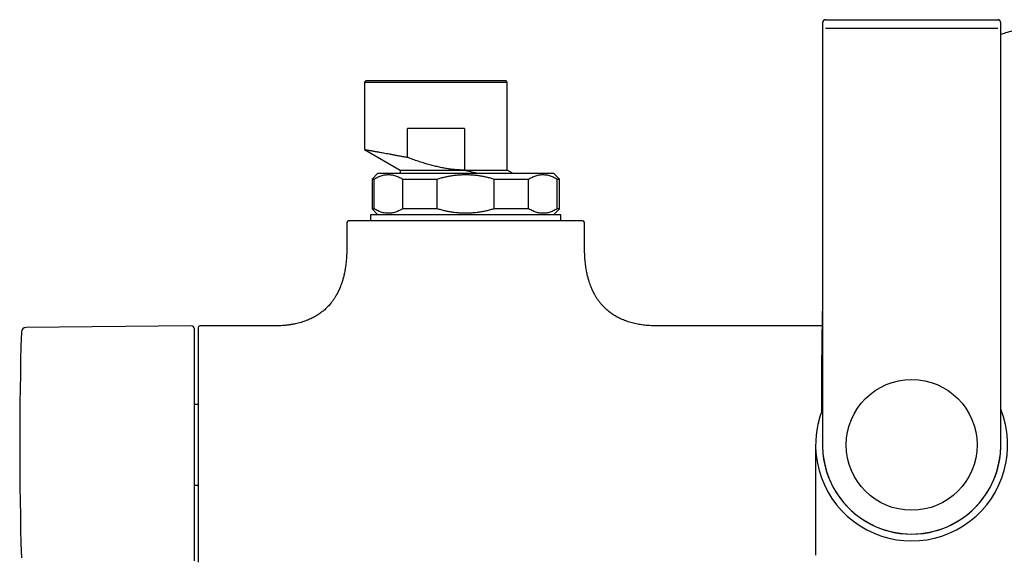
# Model space of a CAD drawing. Header units: millimetres. Extents: x 8 to 891, y 12 to 2136.
# Tile 7 of 21: x 320 to 486, y 969 to 1059. Entities that reach past the tile are written whole.
import ezdxf

# ---------------------------------------------------------------- set-up
doc = ezdxf.new("R2010")
doc.units = ezdxf.units.MM

msp = doc.modelspace()

# ---------------------------------------------------------------- linework, layer by layer
at = {"color": 7, "linetype": 'Continuous', "lineweight": 30}
for p, q in [((455.52, 1058.98), (484.48, 1058.98)), ((484.48, 1058.98), (484.52, 1058.98)), ((484.54, 1058.98), (484.48, 1058.98)), ((455.01, 1057.48), (455.01, 987.48)), ((484.49, 1057.48), (455.51, 1057.48)), ((484.99, 987.48), (484.99, 1057.48)), ((378.2, 1048.68), (378, 1048.48)), ((378, 1048.48), (378, 1037.15)), ((378, 1048.48), (390, 1048.48)), ((401.8, 1048.68), (378.2, 1048.68)), ((390, 1048.48), (402, 1048.48)), ((402, 1048.48), (401.8, 1048.68)), ((402, 1033.68), (402, 1048.48)), ((385.2, 1035.84), (385.2, 1040.68)), ((394.8, 1040.68), (385.2, 1040.68)), ((394.8, 1040.68), (394.8, 1033.68)), ((378, 1037.15), (384, 1033.68)), ((384, 1033.68), (384, 1033.18)), ((394.8, 1033.68), (402, 1033.68)), ((402.87, 1033.18), (402, 1033.68)), ((380.25, 1033.19), (379.25, 1032.18)), ((379.25, 1032.18), (379.25, 1027.18)), ((379.25, 1032.18), (379.61, 1032.18)), ((379.61, 1027.18), (379.61, 1032.18)), ((384.41, 1032.18), (390.2, 1032.18)), ((384.41, 1027.18), (384.41, 1032.18)), ((390.2, 1027.18), (390.2, 1032.18)), ((399.8, 1027.18), (399.8, 1032.18)), ((399.8, 1032.18), (405.59, 1032.18)), ((405.59, 1027.18), (405.59, 1032.18)), ((410.75, 1032.18), (409.75, 1033.19)), ((410.39, 1032.18), (410.75, 1032.18)), ((410.39, 1027.18), (410.39, 1032.18)), ((410.75, 1027.18), (410.75, 1032.18)), ((379.25, 1027.18), (380.25, 1026.18)), ((379.61, 1027.18), (379.25, 1027.18)), ((390.2, 1027.18), (384.41, 1027.18)), ((405.59, 1027.18), (399.8, 1027.18)), ((409.75, 1026.18), (410.75, 1027.18)), ((410.75, 1027.18), (410.39, 1027.18)), ((379, 1026.18), (379, 1025.18)), ((395, 1026.18), (379, 1026.18)), ((411, 1026.18), (395, 1026.18)), ((411, 1025.18), (411, 1026.18)), ((375, 1024.68), (375, 1020.48)), ((415, 1020.48), (415, 1024.68)), ((348.9, 1007.48), (321.07, 1007.24)), ((350, 1007.18), (350, 967.78)), ((362.75, 1007.48), (350.3, 1007.48)), ((454.93, 1007.48), (427.25, 1007.48)), ((350, 994.27), (349.4, 994.27)), ((453.85, 987.48), (453.85, 968.91)), ((349.4, 980.7), (350, 980.7))]:
    msp.add_line(p, q, dxfattribs=at)
msp.add_circle((470, 987.48), 11, dxfattribs=at)
for centre, radius, start, end in [((455.52, 1058.48), 0.5, 90.0016, 180.0016), ((484.48, 1058.48), 0.5, 359.9991, 70.8269), ((375.5, 1024.68), 0.5, 90, 180), ((414.5, 1024.68), 0.5, 0, 90), ((321.08, 1006.44), 0.8, 90.5, 178.327), ((348.9, 1006.98), 0.5, 0, 90.5), ((350.3, 1007.18), 0.3, 90, 180), ((969.99, 987.48), 649.99, 178.32705, 181.67295), ((470, 987.48), 16.15, 158.197, 21.803), ((470, 987.48), 15.01, 177.5343, 2.4657), ((470, 987.48), 14.99, 180, 0)]:
    msp.add_arc(centre, radius, start, end, dxfattribs=at)
for points, knots in [([(455.48, 1058.98), (455.46, 1058.98), (455.42, 1058.98), (455.36, 1058.96), (455.31, 1058.93), (455.26, 1058.9), (455.22, 1058.87), (455.18, 1058.83), (455.14, 1058.8), (455.12, 1058.76), (455.09, 1058.72), (455.07, 1058.68), (455.05, 1058.63), (455.03, 1058.56), (455.02, 1058.48), (455.01, 1058.37), (455.01, 1058.27), (455.01, 1058.16), (455.01, 1058.05), (455.02, 1057.94), (455.02, 1057.81), (455.02, 1057.68), (455.02, 1057.57), (455.01, 1057.51), (455.01, 1057.48)], [0, 0, 0, 0, 0.042549, 0.081502, 0.116875, 0.148772, 0.17739, 0.203027, 0.226089, 0.247102, 0.267987, 0.29192, 0.320446, 0.354172, 0.423, 0.485872, 0.566608, 0.64497, 0.721538, 0.780082, 0.845746, 0.919143, 0.958697, 1, 1, 1, 1]), ([(455.02, 1058.48), (455.02, 1058.48), (455.01, 1058.47), (455.01, 1058.41), (455.01, 1058.32), (455.01, 1058.2), (455.01, 1058.04), (455.01, 1057.87), (455.01, 1057.68), (455.01, 1057.55), (455.01, 1057.48)], [0, 0, 0, 0, 0.12509, 0.249999, 0.375156, 0.499956, 0.625108, 0.749906, 0.87504, 1, 1, 1, 1]), ([(484.99, 1057.48), (484.99, 1057.53), (484.99, 1057.62), (484.99, 1057.75), (484.99, 1057.87), (484.99, 1057.99), (484.99, 1058.1), (484.99, 1058.19), (484.99, 1058.27), (484.99, 1058.36), (484.98, 1058.44), (484.98, 1058.5), (484.97, 1058.55), (484.96, 1058.59), (484.95, 1058.63), (484.94, 1058.67), (484.92, 1058.71), (484.89, 1058.76), (484.85, 1058.81), (484.8, 1058.86), (484.75, 1058.9), (484.7, 1058.93), (484.64, 1058.96), (484.58, 1058.98), (484.54, 1058.98), (484.52, 1058.98)], [0, 0, 0, 0, 0.067479, 0.128955, 0.184638, 0.257657, 0.318556, 0.368102, 0.418662, 0.476466, 0.542195, 0.590227, 0.632768, 0.66742, 0.689087, 0.708291, 0.726908, 0.747022, 0.793737, 0.821004, 0.851064, 0.884005, 0.919849, 0.958549, 1, 1, 1, 1]), ([(484.6, 1058.97), (484.59, 1058.97), (484.57, 1058.98), (484.55, 1058.98), (484.54, 1058.98)], [0, 0, 0, 0, 0.251218, 1, 1, 1, 1]), ([(484.99, 1057.48), (484.99, 1057.55), (484.99, 1057.68), (484.99, 1057.87), (484.99, 1058.04), (484.99, 1058.2), (484.99, 1058.32), (484.99, 1058.41), (484.99, 1058.47), (484.98, 1058.48), (484.98, 1058.48)], [0, 0, 0, 0, 0.12508, 0.24998, 0.375132, 0.49993, 0.625084, 0.749888, 0.87503, 1, 1, 1, 1]), ([(484.99, 1056.56), (485.27, 1056.64), (485.95, 1056.85), (487.05, 1057.15), (488.26, 1057.44), (489.42, 1057.68), (490.55, 1057.89), (491.68, 1058.07), (492.83, 1058.21), (493.98, 1058.33), (495.15, 1058.41), (496.32, 1058.46), (497.11, 1058.47), (497.5, 1058.47)], [0, 0, 0, 0, 0.066864, 0.168212, 0.270109, 0.359726, 0.449775, 0.540268, 0.631218, 0.722642, 0.814563, 0.907006, 1, 1, 1, 1]), ([(378, 1037.15), (378, 1037.15), (378.01, 1037.15), (378.07, 1037.14), (378.17, 1037.12), (378.3, 1037.1), (378.46, 1037.07), (378.63, 1037.04), (378.8, 1037.01), (378.99, 1036.98), (379.2, 1036.94), (379.43, 1036.9), (379.67, 1036.86), (379.97, 1036.81), (380.32, 1036.75), (380.74, 1036.67), (381.19, 1036.59), (381.67, 1036.5), (382.19, 1036.41), (382.74, 1036.31), (383.31, 1036.2), (383.92, 1036.09), (384.55, 1035.97), (384.98, 1035.88), (385.2, 1035.84)], [0, 0, 0, 0, 0.046544, 0.095951, 0.145459, 0.195073, 0.244797, 0.280387, 0.316038, 0.35175, 0.387527, 0.423369, 0.459277, 0.495255, 0.543632, 0.592467, 0.641761, 0.691519, 0.741745, 0.792441, 0.843612, 0.895259, 0.947388, 1, 1, 1, 1]), ([(394.8, 1033.69), (394.62, 1033.69), (394.25, 1033.7), (393.7, 1033.73), (393.14, 1033.77), (392.57, 1033.83), (391.92, 1033.92), (391.18, 1034.05), (390.39, 1034.22), (389.58, 1034.41), (388.75, 1034.63), (387.9, 1034.89), (387.02, 1035.18), (386.12, 1035.49), (385.51, 1035.72), (385.2, 1035.84)], [0, 0, 0, 0, 0.055786, 0.11155, 0.167609, 0.22433, 0.285876, 0.367444, 0.450752, 0.532225, 0.620026, 0.710356, 0.803596, 0.900059, 1, 1, 1, 1]), ([(384, 1033.68), (384, 1033.68), (384.01, 1033.68), (384.08, 1033.68), (384.2, 1033.68), (384.36, 1033.68), (384.56, 1033.68), (384.81, 1033.68), (385.1, 1033.68), (385.43, 1033.68), (385.81, 1033.68), (386.22, 1033.68), (386.66, 1033.68), (387.15, 1033.68), (387.66, 1033.68), (388.21, 1033.68), (388.78, 1033.68), (389.38, 1033.68), (390, 1033.68), (390.65, 1033.68), (391.31, 1033.68), (391.99, 1033.68), (392.68, 1033.68), (393.38, 1033.68), (394.09, 1033.68), (394.56, 1033.68), (394.8, 1033.68)], [0, 0, 0, 0, 0.041643, 0.083311, 0.124979, 0.166647, 0.208314, 0.249982, 0.29165, 0.333318, 0.374985, 0.416653, 0.458321, 0.499988, 0.541656, 0.583324, 0.624991, 0.666659, 0.708327, 0.749994, 0.791662, 0.83333, 0.874997, 0.916665, 0.958332, 1, 1, 1, 1]), ([(394.8, 1033.68), (394.87, 1033.67), (395.06, 1033.62), (395.39, 1033.54), (395.79, 1033.45), (396.18, 1033.36), (396.57, 1033.27), (396.83, 1033.21), (396.95, 1033.18)], [0, 0, 0, 0, 0.093071, 0.275333, 0.457595, 0.640763, 0.82393, 1, 1, 1, 1]), ([(379.61, 1032.18), (379.72, 1032.25), (379.95, 1032.38), (380.29, 1032.55), (380.63, 1032.69), (380.97, 1032.8), (381.32, 1032.88), (381.66, 1032.92), (382.01, 1032.94), (382.36, 1032.92), (382.7, 1032.88), (383.05, 1032.8), (383.39, 1032.69), (383.73, 1032.55), (384.07, 1032.38), (384.3, 1032.25), (384.41, 1032.18)], [0, 0, 0, 0, 0.072712, 0.144229, 0.214877, 0.286092, 0.357692, 0.42883, 0.499954, 0.571064, 0.642184, 0.71376, 0.784979, 0.855668, 0.927232, 1, 1, 1, 1]), ([(390.2, 1032.18), (390.42, 1032.25), (390.87, 1032.38), (391.55, 1032.55), (392.23, 1032.69), (392.92, 1032.8), (393.61, 1032.88), (394.31, 1032.92), (395, 1032.94), (395.69, 1032.92), (396.39, 1032.88), (397.08, 1032.8), (397.77, 1032.69), (398.45, 1032.55), (399.13, 1032.38), (399.58, 1032.25), (399.8, 1032.18)], [0, 0, 0, 0, 0.072721, 0.144256, 0.214932, 0.286166, 0.357763, 0.428893, 0.5, 0.571121, 0.64227, 0.713894, 0.785132, 0.855785, 0.927298, 1, 1, 1, 1]), ([(405.59, 1032.18), (405.7, 1032.25), (405.93, 1032.38), (406.27, 1032.55), (406.61, 1032.69), (406.95, 1032.8), (407.3, 1032.88), (407.64, 1032.92), (407.99, 1032.94), (408.34, 1032.92), (408.68, 1032.88), (409.03, 1032.8), (409.37, 1032.69), (409.71, 1032.55), (410.05, 1032.38), (410.28, 1032.25), (410.39, 1032.18)], [0, 0, 0, 0, 0.072712, 0.144229, 0.214877, 0.286092, 0.357692, 0.42883, 0.499954, 0.571064, 0.642184, 0.71376, 0.784979, 0.855668, 0.927232, 1, 1, 1, 1]), ([(384.41, 1027.18), (384.3, 1027.12), (384.07, 1026.99), (383.73, 1026.82), (383.39, 1026.68), (383.05, 1026.57), (382.7, 1026.49), (382.36, 1026.44), (382.01, 1026.43), (381.66, 1026.44), (381.32, 1026.49), (380.97, 1026.57), (380.63, 1026.68), (380.29, 1026.82), (379.95, 1026.99), (379.72, 1027.12), (379.61, 1027.18)], [0, 0, 0, 0, 0.072712, 0.144229, 0.214877, 0.286092, 0.357692, 0.42883, 0.499954, 0.571064, 0.642184, 0.71376, 0.784979, 0.855668, 0.927232, 1, 1, 1, 1]), ([(399.8, 1027.18), (399.58, 1027.12), (399.13, 1026.99), (398.45, 1026.82), (397.77, 1026.68), (397.08, 1026.57), (396.39, 1026.49), (395.69, 1026.44), (395, 1026.43), (394.31, 1026.44), (393.61, 1026.49), (392.92, 1026.57), (392.23, 1026.68), (391.55, 1026.82), (390.87, 1026.99), (390.42, 1027.12), (390.2, 1027.18)], [0, 0, 0, 0, 0.072697, 0.14421, 0.214865, 0.286101, 0.35772, 0.42887, 0.499999, 0.571098, 0.642227, 0.713829, 0.785065, 0.855739, 0.927275, 1, 1, 1, 1]), ([(410.39, 1027.18), (410.28, 1027.12), (410.05, 1026.99), (409.71, 1026.82), (409.37, 1026.68), (409.03, 1026.57), (408.68, 1026.49), (408.34, 1026.44), (407.99, 1026.43), (407.64, 1026.44), (407.3, 1026.49), (406.95, 1026.57), (406.61, 1026.68), (406.27, 1026.82), (405.93, 1026.99), (405.7, 1027.12), (405.59, 1027.18)], [0, 0, 0, 0, 0.072712, 0.144229, 0.214877, 0.286092, 0.357692, 0.42883, 0.499954, 0.571064, 0.642184, 0.71376, 0.784979, 0.855668, 0.927232, 1, 1, 1, 1]), ([(414.5, 1025.18), (414.5, 1025.18), (414.5, 1025.18), (414.47, 1025.18), (414.43, 1025.18), (414.37, 1025.18), (414.29, 1025.18), (414.2, 1025.18), (414.07, 1025.18), (413.9, 1025.18), (413.68, 1025.18), (413.43, 1025.18), (413.16, 1025.18), (412.88, 1025.18), (412.61, 1025.18), (412.32, 1025.18), (412.01, 1025.18), (411.68, 1025.18), (411.3, 1025.18), (410.87, 1025.18), (410.39, 1025.18), (409.88, 1025.18), (409.35, 1025.18), (408.79, 1025.18), (408.21, 1025.18), (407.61, 1025.18), (406.98, 1025.18), (406.34, 1025.18), (405.71, 1025.18), (405.12, 1025.18), (404.55, 1025.18), (403.97, 1025.18), (403.38, 1025.18), (402.79, 1025.18), (402.2, 1025.18), (401.61, 1025.18), (401.04, 1025.18), (400.46, 1025.18), (399.88, 1025.18), (399.29, 1025.18), (398.71, 1025.18), (398.06, 1025.18), (397.35, 1025.18), (396.57, 1025.18), (395.79, 1025.18), (395.07, 1025.18), (394.43, 1025.18), (393.86, 1025.18), (393.29, 1025.18), (392.72, 1025.18), (392.16, 1025.18), (391.58, 1025.18), (390.93, 1025.18), (390.19, 1025.18), (389.39, 1025.18), (388.6, 1025.18), (387.87, 1025.18), (387.21, 1025.18), (386.62, 1025.18), (386.03, 1025.18), (385.45, 1025.18), (384.88, 1025.18), (384.29, 1025.18), (383.66, 1025.18), (383.02, 1025.18), (382.39, 1025.18), (381.79, 1025.18), (381.21, 1025.18), (380.65, 1025.18), (380.12, 1025.18), (379.61, 1025.18), (379.13, 1025.18), (378.7, 1025.18), (378.32, 1025.18), (377.99, 1025.18), (377.68, 1025.18), (377.39, 1025.18), (377.12, 1025.18), (376.87, 1025.18), (376.65, 1025.18), (376.46, 1025.18), (376.28, 1025.18), (376.12, 1025.18), (375.97, 1025.18), (375.85, 1025.18), (375.74, 1025.18), (375.64, 1025.18), (375.56, 1025.18), (375.51, 1025.18), (375.5, 1025.18), (375.5, 1025.18)], [0, 0, 0, 0, 0.0093355, 0.0186535, 0.027962, 0.0372691, 0.0465827, 0.055911, 0.0656731, 0.0792571, 0.0928213, 0.1063906, 0.1199899, 0.1307328, 0.1414503, 0.1521546, 0.162858, 0.1735727, 0.1843108, 0.1974738, 0.2106018, 0.2237172, 0.2368424, 0.2499999, 0.263163, 0.276291, 0.2894063, 0.3025315, 0.315689, 0.3264318, 0.3371493, 0.3478537, 0.3585571, 0.3692717, 0.3800098, 0.3899091, 0.3997873, 0.4096539, 0.4195184, 0.4293904, 0.4392794, 0.4487599, 0.4615743, 0.4743719, 0.4871736, 0.5, 0.5093366, 0.5186554, 0.5279642, 0.5372711, 0.5465841, 0.5559113, 0.5656731, 0.5792571, 0.5928213, 0.6063906, 0.6199899, 0.6307328, 0.6414503, 0.6521546, 0.662858, 0.6735727, 0.6843108, 0.6974738, 0.7106018, 0.7237172, 0.7368424, 0.7499999, 0.763163, 0.776291, 0.7894063, 0.8025315, 0.815689, 0.8264318, 0.8371493, 0.8478537, 0.8585571, 0.8692717, 0.8800098, 0.8899091, 0.8997873, 0.9096539, 0.9195184, 0.9293904, 0.9392794, 0.948759, 0.9615724, 0.9743698, 0.9871721, 1, 1, 1, 1]), ([(375, 1020.48), (375, 1020.31), (375, 1019.97), (374.98, 1019.47), (374.96, 1019), (374.92, 1018.56), (374.88, 1018.14), (374.84, 1017.74), (374.78, 1017.35), (374.72, 1016.98), (374.66, 1016.62), (374.59, 1016.28), (374.52, 1015.97), (374.45, 1015.67), (374.37, 1015.38), (374.29, 1015.1), (374.21, 1014.85), (374.13, 1014.63), (374.06, 1014.42), (373.98, 1014.22), (373.91, 1014.03), (373.85, 1013.89), (373.8, 1013.77), (373.76, 1013.67), (373.71, 1013.57), (373.66, 1013.46), (373.61, 1013.34), (373.55, 1013.22), (373.49, 1013.11), (373.44, 1013.01), (373.41, 1012.95), (373.38, 1012.89), (373.34, 1012.83), (373.31, 1012.76), (373.27, 1012.69), (373.2, 1012.58), (373.11, 1012.43), (372.99, 1012.23), (372.86, 1012.03), (372.73, 1011.84), (372.59, 1011.64), (372.42, 1011.42), (372.21, 1011.16), (371.96, 1010.88), (371.7, 1010.61), (371.43, 1010.35), (371.16, 1010.1), (370.88, 1009.88), (370.6, 1009.67), (370.3, 1009.45), (369.96, 1009.24), (369.62, 1009.04), (369.28, 1008.85), (368.94, 1008.69), (368.57, 1008.52), (368.18, 1008.37), (367.76, 1008.22), (367.31, 1008.08), (366.84, 1007.95), (366.34, 1007.83), (365.82, 1007.73), (365.26, 1007.64), (364.72, 1007.58), (364.19, 1007.53), (363.68, 1007.5), (363.2, 1007.49), (362.89, 1007.49), (362.75, 1007.49)], [0, 0, 0, 0, 0.02565, 0.04998, 0.073047, 0.0949, 0.115589, 0.135159, 0.153655, 0.172806, 0.190755, 0.207548, 0.223228, 0.237833, 0.253169, 0.267209, 0.279994, 0.291559, 0.301937, 0.313279, 0.322852, 0.330692, 0.33684, 0.341717, 0.347076, 0.352909, 0.3592, 0.365695, 0.373091, 0.37783, 0.381169, 0.384185, 0.387542, 0.391237, 0.395268, 0.399635, 0.409796, 0.421263, 0.432988, 0.444737, 0.456516, 0.468329, 0.48645, 0.504691, 0.523075, 0.54163, 0.560631, 0.576671, 0.593816, 0.6121, 0.63157, 0.652283, 0.670056, 0.688734, 0.708366, 0.729006, 0.750714, 0.773558, 0.797609, 0.822428, 0.848564, 0.876104, 0.90514, 0.929068, 0.95403, 0.980079, 1, 1, 1, 1]), ([(427.25, 1007.49), (427.09, 1007.49), (426.74, 1007.49), (426.2, 1007.51), (425.65, 1007.55), (425.11, 1007.6), (424.61, 1007.66), (424.13, 1007.74), (423.67, 1007.83), (423.22, 1007.93), (422.77, 1008.05), (422.33, 1008.19), (421.92, 1008.33), (421.53, 1008.48), (421.16, 1008.64), (420.82, 1008.8), (420.47, 1008.98), (420.12, 1009.19), (419.77, 1009.41), (419.45, 1009.63), (419.16, 1009.85), (418.89, 1010.06), (418.6, 1010.32), (418.29, 1010.61), (417.96, 1010.96), (417.7, 1011.27), (417.5, 1011.53), (417.34, 1011.74), (417.19, 1011.95), (417.05, 1012.17), (416.91, 1012.38), (416.79, 1012.58), (416.7, 1012.75), (416.63, 1012.87), (416.58, 1012.96), (416.54, 1013.05), (416.49, 1013.14), (416.45, 1013.23), (416.4, 1013.33), (416.37, 1013.4), (416.33, 1013.47), (416.3, 1013.54), (416.25, 1013.65), (416.19, 1013.79), (416.12, 1013.97), (416.04, 1014.17), (415.96, 1014.38), (415.87, 1014.61), (415.79, 1014.86), (415.7, 1015.14), (415.61, 1015.45), (415.53, 1015.77), (415.45, 1016.11), (415.37, 1016.49), (415.29, 1016.89), (415.22, 1017.33), (415.16, 1017.79), (415.1, 1018.27), (415.06, 1018.78), (415.03, 1019.31), (415, 1019.89), (415, 1020.28), (415, 1020.48)], [0, 0, 0, 0, 0.022862, 0.05159, 0.078989, 0.105131, 0.130083, 0.15391, 0.176671, 0.198426, 0.222124, 0.244653, 0.266081, 0.286473, 0.305886, 0.324372, 0.341977, 0.363722, 0.384113, 0.403214, 0.421079, 0.43775, 0.453285, 0.47701, 0.50054, 0.523931, 0.536651, 0.549354, 0.562048, 0.57474, 0.587419, 0.599165, 0.609435, 0.615018, 0.620028, 0.624461, 0.629293, 0.635092, 0.64008, 0.644182, 0.647393, 0.650649, 0.656458, 0.664095, 0.67359, 0.68498, 0.695487, 0.707264, 0.720347, 0.734774, 0.750591, 0.766652, 0.784015, 0.802732, 0.822861, 0.844465, 0.867614, 0.890923, 0.915741, 0.94214, 0.970199, 1, 1, 1, 1]), ([(455.01, 1010.94), (455, 1010.81), (454.99, 1010.41), (454.97, 1009.72), (454.95, 1008.83), (454.93, 1007.84), (454.92, 1006.77), (454.9, 1005.67), (454.89, 1004.53), (454.87, 1003.36), (454.86, 1002.14), (454.86, 1000.85), (454.85, 999.52), (454.85, 998.18), (454.85, 996.93), (454.85, 995.78), (454.85, 994.74), (454.85, 993.85), (454.86, 993.3), (454.86, 993.1)], [0, 0, 0, 0, 0.022058, 0.067759, 0.114933, 0.172947, 0.232909, 0.29477, 0.358498, 0.42405, 0.491312, 0.564847, 0.639629, 0.715107, 0.790668, 0.849684, 0.90805, 0.965454, 1, 1, 1, 1]), ([(349.4, 967.99), (349.4, 967.99), (349.4, 967.99), (349.4, 968.02), (349.4, 968.06), (349.4, 968.12), (349.4, 968.19), (349.4, 968.29), (349.4, 968.4), (349.4, 968.52), (349.4, 968.66), (349.4, 968.81), (349.4, 968.98), (349.4, 969.16), (349.4, 969.37), (349.4, 969.61), (349.4, 969.88), (349.4, 970.17), (349.4, 970.48), (349.4, 970.81), (349.4, 971.19), (349.4, 971.62), (349.4, 972.1), (349.4, 972.6), (349.4, 973.14), (349.4, 973.66), (349.4, 974.18), (349.4, 974.68), (349.4, 975.19), (349.4, 975.72), (349.4, 976.26), (349.4, 976.78), (349.4, 977.29), (349.4, 977.77), (349.4, 978.27), (349.4, 978.77), (349.4, 979.27), (349.4, 979.79), (349.4, 980.32), (349.4, 980.87), (349.4, 981.45), (349.4, 982.02), (349.4, 982.61), (349.4, 983.19), (349.4, 983.78), (349.4, 984.43), (349.4, 985.14), (349.4, 985.92), (349.4, 986.7), (349.4, 987.41), (349.4, 988.06), (349.4, 988.63), (349.4, 989.19), (349.4, 989.76), (349.4, 990.33), (349.4, 990.9), (349.4, 991.46), (349.4, 992.02), (349.4, 992.56), (349.4, 993.09), (349.4, 993.62), (349.4, 994.14), (349.4, 994.69), (349.4, 995.27), (349.4, 995.87), (349.4, 996.45), (349.4, 997.03), (349.4, 997.6), (349.4, 998.2), (349.4, 998.82), (349.4, 999.47), (349.4, 1000.09), (349.4, 1000.69), (349.4, 1001.24), (349.4, 1001.74), (349.4, 1002.19), (349.4, 1002.62), (349.4, 1003.03), (349.4, 1003.43), (349.4, 1003.78), (349.4, 1004.11), (349.4, 1004.39), (349.4, 1004.67), (349.4, 1004.92), (349.4, 1005.17), (349.4, 1005.4), (349.4, 1005.62), (349.4, 1005.83), (349.4, 1006.02), (349.4, 1006.2), (349.4, 1006.36), (349.4, 1006.51), (349.4, 1006.63), (349.4, 1006.74), (349.4, 1006.84), (349.4, 1006.92), (349.4, 1006.97), (349.4, 1006.98), (349.4, 1006.98)], [0, 0, 0, 0, 0.009333, 0.018649, 0.027957, 0.037265, 0.04658, 0.05591, 0.065669, 0.074725, 0.083771, 0.092813, 0.101859, 0.110916, 0.119991, 0.130729, 0.141444, 0.152147, 0.162851, 0.173569, 0.184311, 0.197469, 0.210594, 0.223709, 0.236837, 0.25, 0.260967, 0.27191, 0.28284, 0.293772, 0.304717, 0.31569, 0.324896, 0.334083, 0.343259, 0.352433, 0.361611, 0.370801, 0.380011, 0.389906, 0.399781, 0.409646, 0.419511, 0.429386, 0.439279, 0.448757, 0.461567, 0.474364, 0.487168, 0.5, 0.509332, 0.518648, 0.527955, 0.537263, 0.546578, 0.555909, 0.565669, 0.574725, 0.583771, 0.592813, 0.601859, 0.610916, 0.619991, 0.630729, 0.641444, 0.652147, 0.662851, 0.673569, 0.684311, 0.697469, 0.710594, 0.723709, 0.736837, 0.75, 0.760967, 0.77191, 0.78284, 0.793772, 0.804717, 0.81569, 0.824896, 0.834083, 0.843259, 0.852433, 0.861611, 0.870801, 0.880011, 0.889906, 0.899781, 0.909646, 0.919511, 0.929386, 0.939279, 0.948758, 0.961569, 0.974366, 0.987169, 1, 1, 1, 1])]:
    msp.add_open_spline(points, degree=3, knots=knots, dxfattribs=at)
msp.add_open_spline([(380.25, 1033.18), (380.25, 1033.18), (380.26, 1033.18), (380.32, 1033.18), (380.4, 1033.18), (380.53, 1033.18), (380.69, 1033.18), (380.88, 1033.18), (381.11, 1033.18), (381.37, 1033.18), (381.66, 1033.18), (381.99, 1033.18), (382.34, 1033.18), (382.73, 1033.18), (383.15, 1033.18), (383.59, 1033.18), (384.07, 1033.18), (384.57, 1033.18), (385.09, 1033.18), (385.64, 1033.18), (386.21, 1033.18), (386.8, 1033.18), (387.41, 1033.18), (388.04, 1033.18), (388.69, 1033.18), (389.35, 1033.18), (390.03, 1033.18), (390.72, 1033.18), (391.41, 1033.18), (392.12, 1033.18), (392.83, 1033.18), (393.55, 1033.18), (394.28, 1033.18), (395, 1033.18), (395.72, 1033.18), (396.45, 1033.18), (397.17, 1033.18), (397.88, 1033.18), (398.59, 1033.18), (399.28, 1033.18), (399.97, 1033.18), (400.65, 1033.18), (401.31, 1033.18), (401.96, 1033.18), (402.59, 1033.18), (403.2, 1033.18), (403.79, 1033.18), (404.36, 1033.18), (404.91, 1033.18), (405.43, 1033.18), (405.93, 1033.18), (406.41, 1033.18), (406.85, 1033.18), (407.27, 1033.18), (407.66, 1033.18), (408.01, 1033.18), (408.34, 1033.18), (408.63, 1033.18), (408.89, 1033.18), (409.12, 1033.18), (409.31, 1033.18), (409.47, 1033.18), (409.6, 1033.18), (409.68, 1033.18), (409.74, 1033.18), (409.75, 1033.18), (409.75, 1033.18)], degree=3, dxfattribs=at)

doc.saveas('drawing.dxf')
